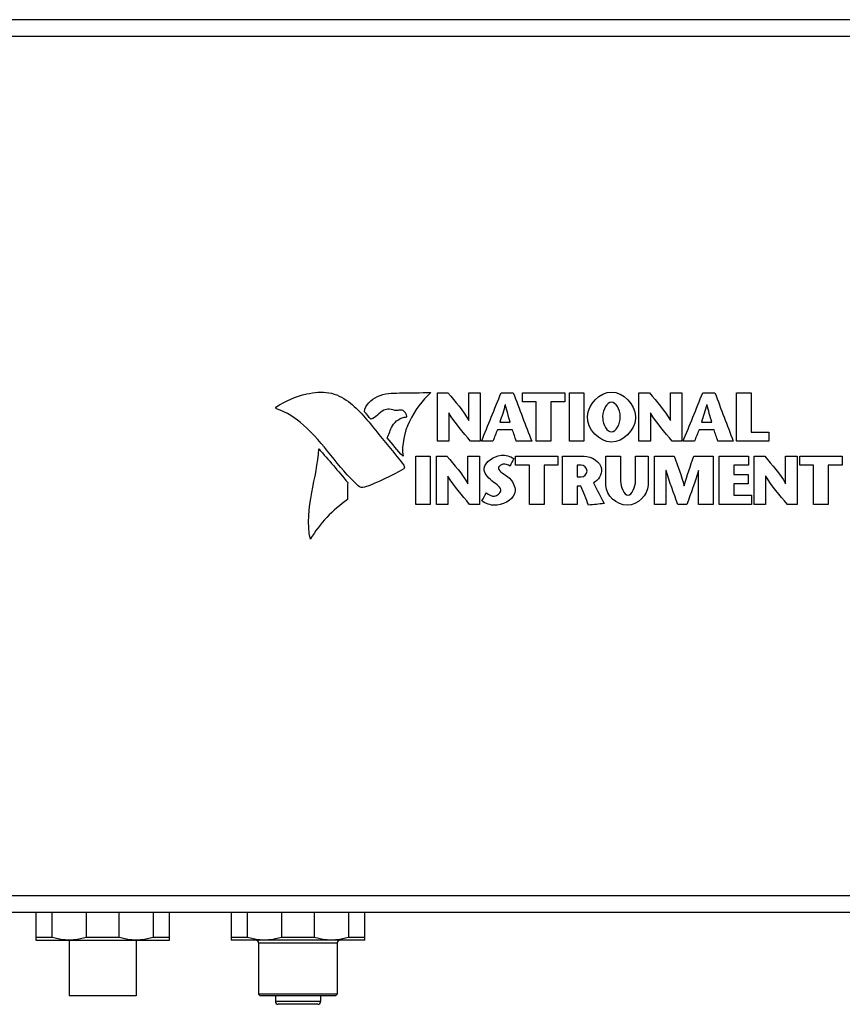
# Model space of a CAD drawing. Header units: inches. Extents: x 0 to 34, y 0 to 22.
# Tile 15 of 40: x 8.8 to 11.7, y 13.5 to 17. Entities that reach past the tile are written whole.
import ezdxf

# ---------------------------------------------------------------- set-up
doc = ezdxf.new("R2010")
doc.units = ezdxf.units.IN
doc.header["$LTSCALE"] = 1.87
doc.header["$MEASUREMENT"] = 0
doc.layers.get('0').update_dxf_attribs({"linetype": 'CONTINUOUS'})
doc.layers.add('DATUMCURVES', color=7, linetype='CONTINUOUS')

msp = doc.modelspace()

# ---------------------------------------------------------------- linework, layer by layer
at = {"color": 7, "linetype": 'CONTINUOUS'}
for p, q in [((14.12899, 16.98299), (7.43608, 16.98299)), ((14.12899, 16.92394), (7.43608, 16.92394)), ((7.43608, 13.89244), (14.12899, 13.89244)), ((7.43608, 13.83339), (14.12899, 13.83339)), ((8.87308, 13.83339), (8.87308, 13.73496)), ((8.93153, 13.7448), (8.93153, 13.83339)), ((9.05086, 13.83339), (9.05086, 13.7448)), ((9.16775, 13.7448), (9.16775, 13.83339)), ((9.28708, 13.83339), (9.28708, 13.7448)), ((9.34553, 13.73496), (9.34553, 13.83339)), ((9.56206, 13.83339), (9.56206, 13.73496)), ((9.6205, 13.7448), (9.6205, 13.83339)), ((9.73984, 13.83339), (9.73984, 13.7448)), ((9.85672, 13.7448), (9.85672, 13.83339)), ((9.97606, 13.83339), (9.97606, 13.7448)), ((10.0345, 13.73496), (10.0345, 13.83339)), ((8.93153, 13.7448), (8.87308, 13.7448)), ((8.87308, 13.73496), (9.34553, 13.73496)), ((8.9912, 13.73496), (8.9912, 13.53811)), ((9.16775, 13.7448), (9.05086, 13.7448)), ((9.22742, 13.73496), (9.22742, 13.53811)), ((9.34553, 13.7448), (9.28708, 13.7448)), ((9.6205, 13.7448), (9.56206, 13.7448)), ((10.0345, 13.73496), (9.56206, 13.73496)), ((9.6595, 13.72512), (9.93706, 13.72512)), ((9.6595, 13.72512), (9.6595, 13.54402)), ((9.85672, 13.7448), (9.73984, 13.7448)), ((9.93706, 13.72512), (9.93706, 13.54402)), ((10.0345, 13.7448), (9.97606, 13.7448)), ((9.22741, 13.53811), (8.9912, 13.53811)), ((9.66541, 13.53811), (9.6595, 13.54402)), ((9.93706, 13.54402), (9.6595, 13.54402)), ((9.93116, 13.53811), (9.66541, 13.53811)), ((9.71856, 13.53811), (9.71856, 13.51842)), ((9.87801, 13.51842), (9.71856, 13.51842)), ((9.87801, 13.53811), (9.87801, 13.51842)), ((9.93116, 13.53811), (9.93706, 13.54402)), ((9.86816, 13.50858), (9.7284, 13.50858))]:
    msp.add_line(p, q, dxfattribs=at)
for centre, start, end in [((9.64966, 13.72512), 0, 90), ((9.9469, 13.72512), 90, 180), ((9.7284, 13.51842), 180, 270), ((9.86816, 13.51842), 270, 360)]:
    msp.add_arc(centre, 0.00984, start, end, dxfattribs=at)
for points, knots in [([(8.9912, 13.73496), (8.98464, 13.73496), (8.97139, 13.73569), (8.95139, 13.73902), (8.93818, 13.74265), (8.93153, 13.7448)], [0, 0, 0, 0, 0.3239271, 0.6544986, 1, 1, 1, 1]), ([(9.05086, 13.7448), (9.04421, 13.74265), (9.03099, 13.73902), (9.011, 13.73569), (8.99775, 13.73496), (8.9912, 13.73496)], [0, 0, 0, 0, 0.3456468, 0.6762197, 1, 1, 1, 1]), ([(9.22742, 13.73496), (9.22086, 13.73496), (9.20761, 13.73569), (9.18762, 13.73902), (9.1744, 13.74265), (9.16775, 13.7448)], [0, 0, 0, 0, 0.3239271, 0.6544986, 1, 1, 1, 1]), ([(9.28708, 13.7448), (9.28043, 13.74265), (9.26721, 13.73902), (9.24722, 13.73569), (9.23397, 13.73496), (9.22742, 13.73496)], [0, 0, 0, 0, 0.3456468, 0.6762197, 1, 1, 1, 1]), ([(9.68017, 13.73496), (9.67362, 13.73496), (9.66036, 13.73569), (9.64037, 13.73902), (9.62716, 13.74265), (9.6205, 13.7448)], [0, 0, 0, 0, 0.3239271, 0.6544986, 1, 1, 1, 1]), ([(9.73984, 13.7448), (9.73318, 13.74265), (9.71997, 13.73902), (9.69997, 13.73569), (9.68672, 13.73496), (9.68017, 13.73496)], [0, 0, 0, 0, 0.3456468, 0.6762197, 1, 1, 1, 1]), ([(9.91639, 13.73496), (9.90984, 13.73496), (9.89658, 13.73569), (9.87659, 13.73902), (9.86338, 13.74265), (9.85672, 13.7448)], [0, 0, 0, 0, 0.3239271, 0.6544986, 1, 1, 1, 1]), ([(9.97606, 13.7448), (9.9694, 13.74265), (9.95619, 13.73902), (9.93619, 13.73569), (9.92294, 13.73496), (9.91639, 13.73496)], [0, 0, 0, 0, 0.3456468, 0.6762197, 1, 1, 1, 1])]:
    msp.add_open_spline(points, degree=3, knots=knots, dxfattribs=at)
at = {"layer": 'DATUMCURVES', "color": 40, "linetype": 'CONTINUOUS'}
for points, knots in [([(9.72047, 15.61515, 0.89754), (9.75509, 15.63876, 0.89754), (9.81106, 15.66348, 0.89754), (9.91027, 15.67377, 0.89754), (9.99825, 15.6287, 0.89754), (10.07744, 15.52498, 0.89754), (10.14015, 15.45126, 0.89754), (10.17217, 15.4111, 0.89754)], [0, 0, 0, 0, 0.2156058, 0.3514476, 0.4872895, 0.7436447, 1, 1, 1, 1]), ([(10.03301, 15.59961, 0.89754), (10.03436, 15.62315, 0.89754), (10.08083, 15.66431, 0.89754), (10.16721, 15.66627, 0.89754), (10.23035, 15.66683, 0.89754), (10.26731, 15.66714, 0.89754)], [0, 0, 0, 0, 0.2720904, 0.5733145, 1, 1, 1, 1]), ([(10.81981, 15.58276, 0.89754), (10.82157, 15.62538, 0.89754), (10.90445, 15.7123, 0.89754), (10.98963, 15.62295, 0.89754), (10.98913, 15.57798, 0.89754), (10.98898, 15.5756, 0.89754)], [0, 0, 0, 0, 0.4862837, 0.9727056, 1, 1, 1, 1]), ([(10.011, 15.33788, 0.89754), (9.93803, 15.40418, 0.89754), (9.87192, 15.52202, 0.89754), (9.75855, 15.59819, 0.89754), (9.72231, 15.60944, 0.89754)], [0, 0, 0, 0, 0.7217021, 1, 1, 1, 1]), ([(10.16046, 15.6055, 0.89754), (10.15598, 15.6054, 0.89754), (10.1425, 15.60141, 0.89754), (10.12299, 15.61091, 0.89754), (10.08785, 15.60363, 0.89754), (10.0733, 15.57824, 0.89754), (10.0556, 15.57279, 0.89754)], [0, 0, 0, 0, 0.1162541, 0.3525645, 0.5206685, 1, 1, 1, 1]), ([(10.17982, 15.58036, 0.89754), (10.18736, 15.58012, 0.89754), (10.17572, 15.60322, 0.89754), (10.16429, 15.60559, 0.89754), (10.16046, 15.6055, 0.89754)], [0, 0, 0, 0, 0.6622418, 1, 1, 1, 1]), ([(10.93556, 15.58276, 0.89754), (10.93494, 15.60821, 0.89754), (10.90445, 15.65849, 0.89754), (10.87295, 15.60657, 0.89754), (10.87328, 15.57948, 0.89754), (10.87336, 15.57784, 0.89754)], [0, 0, 0, 0, 0.4845367, 0.968766, 1, 1, 1, 1]), ([(10.11336, 15.50707, 0.89754), (10.12042, 15.52083, 0.89754), (10.12673, 15.55478, 0.89754), (10.1608, 15.58094, 0.89754), (10.17982, 15.58036, 0.89754)], [0, 0, 0, 0, 0.4483249, 1, 1, 1, 1]), ([(10.98898, 15.5756, 0.89754), (10.98637, 15.53274, 0.89754), (10.90216, 15.45061, 0.89754), (10.81794, 15.5373, 0.89754), (10.81981, 15.58276, 0.89754)], [0, 0, 0, 0, 0.4864865, 1, 1, 1, 1]), ([(10.87336, 15.57784, 0.89754), (10.87456, 15.55247, 0.89754), (10.9054, 15.50255, 0.89754), (10.93622, 15.55569, 0.89754), (10.93556, 15.58276, 0.89754)], [0, 0, 0, 0, 0.484375, 1, 1, 1, 1]), ([(9.84199, 15.1503, 0.89754), (9.82948, 15.20362, 0.89754), (9.84421, 15.31351, 0.89754), (9.86913, 15.41697, 0.89754), (9.87151, 15.46905, 0.89754)], [0, 0, 0, 0, 0.5123037, 1, 1, 1, 1]), ([(10.46307, 15.31364, 0.89754), (10.4714, 15.30725, 0.89754), (10.49047, 15.29358, 0.89754), (10.5281, 15.32597, 0.89754), (10.47738, 15.35483, 0.89754), (10.43618, 15.40708, 0.89754), (10.50687, 15.45594, 0.89754), (10.54662, 15.44261, 0.89754), (10.55961, 15.4345, 0.89754)], [0, 0, 0, 0, 0.1125273, 0.2117942, 0.3768711, 0.5678715, 0.8359829, 1, 1, 1, 1]), ([(10.8079, 15.44301, 0.89754), (10.83347, 15.44301, 0.89754), (10.89097, 15.40814, 0.89754), (10.85798, 15.35678, 0.89754), (10.84097, 15.34841, 0.89754)], [0, 0, 0, 0, 0.5741238, 1, 1, 1, 1]), ([(10.54648, 15.40775, 0.89754), (10.53912, 15.41222, 0.89754), (10.5243, 15.41893, 0.89754), (10.49233, 15.39709, 0.89754), (10.53979, 15.37335, 0.89754), (10.55905, 15.34895, 0.89754), (10.573, 15.29993, 0.89754), (10.51035, 15.26034, 0.89754), (10.46595, 15.2726, 0.89754), (10.45221, 15.28194, 0.89754)], [0, 0, 0, 0, 0.0925138, 0.1582113, 0.3189546, 0.4419806, 0.5319327, 0.8214803, 1, 1, 1, 1]), ([(10.79792, 15.36932, 0.89754), (10.80766, 15.36932, 0.89754), (10.82939, 15.39072, 0.89754), (10.80693, 15.41115, 0.89754), (10.79696, 15.41115, 0.89754)], [0, 0, 0, 0, 0.494244, 1, 1, 1, 1]), ([(11.03357, 15.34015, 0.89754), (11.03357, 15.30626, 0.89754), (10.96068, 15.23414, 0.89754), (10.88498, 15.30491, 0.89754), (10.88498, 15.33893, 0.89754)], [0, 0, 0, 0, 0.4990151, 1, 1, 1, 1]), ([(10.93629, 15.35401, 0.89754), (10.93629, 15.33558, 0.89754), (10.96272, 15.27494, 0.89754), (10.9893, 15.33602, 0.89754), (10.9893, 15.35474, 0.89754)], [0, 0, 0, 0, 0.4960676, 1, 1, 1, 1])]:
    msp.add_open_spline(points, degree=3, knots=knots, dxfattribs=at)
for points in [[(10.26731, 15.66714, 0.89754), (10.20657, 15.61276, 0.89754), (10.15842, 15.52407, 0.89754), (10.1689, 15.44322, 0.89754)], [(10.29016, 15.66593, 0.89754), (10.30256, 15.66593, 0.89754), (10.31497, 15.66593, 0.89754), (10.32737, 15.66593, 0.89754)], [(10.29016, 15.4957, 0.89754), (10.29016, 15.55244, 0.89754), (10.29016, 15.60919, 0.89754), (10.29016, 15.66593, 0.89754)], [(10.32737, 15.66593, 0.89754), (10.35307, 15.63438, 0.89754), (10.38186, 15.60442, 0.89754), (10.40081, 15.56841, 0.89754)], [(10.4013, 15.66593, 0.89754), (10.41475, 15.66593, 0.89754), (10.42821, 15.66593, 0.89754), (10.44166, 15.66593, 0.89754)], [(10.4013, 15.56841, 0.89754), (10.4013, 15.60092, 0.89754), (10.4013, 15.63342, 0.89754), (10.4013, 15.66593, 0.89754)], [(10.44166, 15.66593, 0.89754), (10.44166, 15.60919, 0.89754), (10.44166, 15.55244, 0.89754), (10.44166, 15.4957, 0.89754)], [(10.4458, 15.4957, 0.89754), (10.4689, 15.55244, 0.89754), (10.49201, 15.60919, 0.89754), (10.51511, 15.66593, 0.89754)], [(10.51511, 15.66593, 0.89754), (10.52945, 15.66593, 0.89754), (10.5438, 15.66593, 0.89754), (10.55815, 15.66593, 0.89754)], [(10.55815, 15.66593, 0.89754), (10.57971, 15.60919, 0.89754), (10.60127, 15.55244, 0.89754), (10.62284, 15.4957, 0.89754)], [(10.59001, 15.66593, 0.89754), (10.63986, 15.66593, 0.89754), (10.68972, 15.66593, 0.89754), (10.73957, 15.66593, 0.89754)], [(10.59001, 15.63407, 0.89754), (10.59001, 15.64469, 0.89754), (10.59001, 15.65531, 0.89754), (10.59001, 15.66593, 0.89754)], [(10.73957, 15.66593, 0.89754), (10.73957, 15.65531, 0.89754), (10.73957, 15.64469, 0.89754), (10.73957, 15.63407, 0.89754)], [(10.75609, 15.66593, 0.89754), (10.7732, 15.66593, 0.89754), (10.79031, 15.66593, 0.89754), (10.80741, 15.66593, 0.89754)], [(10.75609, 15.4957, 0.89754), (10.75609, 15.55244, 0.89754), (10.75609, 15.60919, 0.89754), (10.75609, 15.66593, 0.89754)], [(10.80741, 15.66593, 0.89754), (10.80741, 15.60919, 0.89754), (10.80741, 15.55244, 0.89754), (10.80741, 15.4957, 0.89754)], [(11.00146, 15.66593, 0.89754), (11.01387, 15.66593, 0.89754), (11.02627, 15.66593, 0.89754), (11.03867, 15.66593, 0.89754)], [(11.00146, 15.4957, 0.89754), (11.00146, 15.55244, 0.89754), (11.00146, 15.60919, 0.89754), (11.00146, 15.66593, 0.89754)], [(11.03867, 15.66593, 0.89754), (11.06437, 15.63438, 0.89754), (11.09315, 15.60442, 0.89754), (11.11211, 15.56841, 0.89754)], [(11.11259, 15.66593, 0.89754), (11.12605, 15.66593, 0.89754), (11.13951, 15.66593, 0.89754), (11.15297, 15.66593, 0.89754)], [(11.11259, 15.56841, 0.89754), (11.11259, 15.60092, 0.89754), (11.11259, 15.63342, 0.89754), (11.11259, 15.66593, 0.89754)], [(11.15297, 15.66593, 0.89754), (11.15297, 15.60919, 0.89754), (11.15297, 15.55244, 0.89754), (11.15297, 15.4957, 0.89754)], [(11.1571, 15.4957, 0.89754), (11.18021, 15.55244, 0.89754), (11.20331, 15.60919, 0.89754), (11.22641, 15.66593, 0.89754)], [(11.22641, 15.66593, 0.89754), (11.24076, 15.66593, 0.89754), (11.2551, 15.66593, 0.89754), (11.26945, 15.66593, 0.89754)], [(11.26945, 15.66593, 0.89754), (11.29101, 15.60919, 0.89754), (11.31257, 15.55244, 0.89754), (11.33413, 15.4957, 0.89754)], [(11.34557, 15.4957, 0.89754), (11.34557, 15.55244, 0.89754), (11.34557, 15.60919, 0.89754), (11.34557, 15.66593, 0.89754)], [(11.34557, 15.66593, 0.89754), (11.36267, 15.66593, 0.89754), (11.37977, 15.66593, 0.89754), (11.39688, 15.66593, 0.89754)], [(11.39688, 15.66593, 0.89754), (11.39688, 15.6198, 0.89754), (11.39688, 15.57368, 0.89754), (11.39688, 15.52756, 0.89754)], [(9.72231, 15.60944, 0.89754), (9.71941, 15.61035, 0.89754), (9.71889, 15.61406, 0.89754), (9.72047, 15.61515, 0.89754)], [(10.5297, 15.6241, 0.89754), (10.52417, 15.60363, 0.89754), (10.51731, 15.58354, 0.89754), (10.51097, 15.56331, 0.89754)], [(10.53018, 15.6241, 0.89754), (10.53002, 15.6241, 0.89754), (10.52986, 15.6241, 0.89754), (10.5297, 15.6241, 0.89754)], [(10.54672, 15.56331, 0.89754), (10.54111, 15.58354, 0.89754), (10.53528, 15.60373, 0.89754), (10.53018, 15.6241, 0.89754)], [(10.63912, 15.63407, 0.89754), (10.62275, 15.63407, 0.89754), (10.60638, 15.63407, 0.89754), (10.59001, 15.63407, 0.89754)], [(10.63912, 15.4957, 0.89754), (10.63912, 15.54182, 0.89754), (10.63912, 15.58795, 0.89754), (10.63912, 15.63407, 0.89754)], [(10.69045, 15.63407, 0.89754), (10.69045, 15.58795, 0.89754), (10.69045, 15.54182, 0.89754), (10.69045, 15.4957, 0.89754)], [(10.73957, 15.63407, 0.89754), (10.7232, 15.63407, 0.89754), (10.70682, 15.63407, 0.89754), (10.69045, 15.63407, 0.89754)], [(11.24101, 15.6241, 0.89754), (11.23547, 15.60363, 0.89754), (11.22861, 15.58354, 0.89754), (11.22228, 15.56331, 0.89754)], [(11.24148, 15.6241, 0.89754), (11.24132, 15.6241, 0.89754), (11.24117, 15.6241, 0.89754), (11.24101, 15.6241, 0.89754)], [(11.25802, 15.56331, 0.89754), (11.25241, 15.58355, 0.89754), (11.24658, 15.60373, 0.89754), (11.24148, 15.6241, 0.89754)], [(10.0556, 15.57279, 0.89754), (10.04807, 15.58173, 0.89754), (10.04054, 15.59067, 0.89754), (10.03301, 15.59961, 0.89754)], [(10.33053, 15.59541, 0.89754), (10.33053, 15.56217, 0.89754), (10.33053, 15.52894, 0.89754), (10.33053, 15.4957, 0.89754)], [(10.33102, 15.59541, 0.89754), (10.33086, 15.59541, 0.89754), (10.33069, 15.59541, 0.89754), (10.33053, 15.59541, 0.89754)], [(10.40737, 15.4957, 0.89754), (10.3807, 15.52796, 0.89754), (10.35195, 15.55915, 0.89754), (10.33102, 15.59541, 0.89754)], [(10.40081, 15.56841, 0.89754), (10.40097, 15.56841, 0.89754), (10.40114, 15.56841, 0.89754), (10.4013, 15.56841, 0.89754)], [(11.04184, 15.59541, 0.89754), (11.04184, 15.56217, 0.89754), (11.04184, 15.52894, 0.89754), (11.04184, 15.4957, 0.89754)], [(11.04232, 15.59541, 0.89754), (11.04216, 15.59541, 0.89754), (11.042, 15.59541, 0.89754), (11.04184, 15.59541, 0.89754)], [(11.11868, 15.4957, 0.89754), (11.092, 15.52796, 0.89754), (11.06325, 15.55915, 0.89754), (11.04232, 15.59541, 0.89754)], [(11.11211, 15.56841, 0.89754), (11.11227, 15.56841, 0.89754), (11.11243, 15.56841, 0.89754), (11.11259, 15.56841, 0.89754)], [(10.50222, 15.53631, 0.89754), (10.49679, 15.52277, 0.89754), (10.49136, 15.50924, 0.89754), (10.48593, 15.4957, 0.89754)], [(10.55499, 15.53631, 0.89754), (10.5374, 15.53631, 0.89754), (10.51981, 15.53631, 0.89754), (10.50222, 15.53631, 0.89754)], [(10.51097, 15.56331, 0.89754), (10.52289, 15.56331, 0.89754), (10.5348, 15.56331, 0.89754), (10.54672, 15.56331, 0.89754)], [(10.56837, 15.4957, 0.89754), (10.56391, 15.50924, 0.89754), (10.55945, 15.52277, 0.89754), (10.55499, 15.53631, 0.89754)], [(11.21353, 15.53631, 0.89754), (11.20809, 15.52277, 0.89754), (11.20266, 15.50924, 0.89754), (11.19722, 15.4957, 0.89754)], [(11.26629, 15.53631, 0.89754), (11.2487, 15.53631, 0.89754), (11.23111, 15.53631, 0.89754), (11.21353, 15.53631, 0.89754)], [(11.22228, 15.56331, 0.89754), (11.23419, 15.56331, 0.89754), (11.2461, 15.56331, 0.89754), (11.25802, 15.56331, 0.89754)], [(11.27966, 15.4957, 0.89754), (11.2752, 15.50924, 0.89754), (11.27075, 15.52277, 0.89754), (11.26629, 15.53631, 0.89754)], [(10.1689, 15.44322, 0.89754), (10.14706, 15.46107, 0.89754), (10.13256, 15.4864, 0.89754), (10.11336, 15.50707, 0.89754)], [(11.39688, 15.52756, 0.89754), (11.41763, 15.52756, 0.89754), (11.43838, 15.52756, 0.89754), (11.45913, 15.52756, 0.89754)], [(11.45913, 15.52756, 0.89754), (11.45913, 15.51694, 0.89754), (11.45913, 15.50632, 0.89754), (11.45913, 15.4957, 0.89754)], [(9.87151, 15.46905, 0.89754), (9.90582, 15.42952, 0.89754), (9.9408, 15.39054, 0.89754), (9.97374, 15.34986, 0.89754)], [(10.33053, 15.4957, 0.89754), (10.31707, 15.4957, 0.89754), (10.30362, 15.4957, 0.89754), (10.29016, 15.4957, 0.89754)], [(10.44166, 15.4957, 0.89754), (10.43023, 15.4957, 0.89754), (10.4188, 15.4957, 0.89754), (10.40737, 15.4957, 0.89754)], [(10.48593, 15.4957, 0.89754), (10.47255, 15.4957, 0.89754), (10.45918, 15.4957, 0.89754), (10.4458, 15.4957, 0.89754)], [(10.62284, 15.4957, 0.89754), (10.60468, 15.4957, 0.89754), (10.58652, 15.4957, 0.89754), (10.56837, 15.4957, 0.89754)], [(10.69045, 15.4957, 0.89754), (10.67334, 15.4957, 0.89754), (10.65623, 15.4957, 0.89754), (10.63912, 15.4957, 0.89754)], [(10.80741, 15.4957, 0.89754), (10.79031, 15.4957, 0.89754), (10.7732, 15.4957, 0.89754), (10.75609, 15.4957, 0.89754)], [(11.04184, 15.4957, 0.89754), (11.02838, 15.4957, 0.89754), (11.01492, 15.4957, 0.89754), (11.00146, 15.4957, 0.89754)], [(11.15297, 15.4957, 0.89754), (11.14154, 15.4957, 0.89754), (11.13011, 15.4957, 0.89754), (11.11868, 15.4957, 0.89754)], [(11.19722, 15.4957, 0.89754), (11.18385, 15.4957, 0.89754), (11.17048, 15.4957, 0.89754), (11.1571, 15.4957, 0.89754)], [(11.33413, 15.4957, 0.89754), (11.31598, 15.4957, 0.89754), (11.29782, 15.4957, 0.89754), (11.27966, 15.4957, 0.89754)], [(11.45913, 15.4957, 0.89754), (11.42128, 15.4957, 0.89754), (11.38342, 15.4957, 0.89754), (11.34557, 15.4957, 0.89754)], [(10.21357, 15.44301, 0.89754), (10.23067, 15.44301, 0.89754), (10.24777, 15.44301, 0.89754), (10.26488, 15.44301, 0.89754)], [(10.21357, 15.27278, 0.89754), (10.21357, 15.32952, 0.89754), (10.21357, 15.38626, 0.89754), (10.21357, 15.44301, 0.89754)], [(10.26488, 15.44301, 0.89754), (10.26488, 15.38626, 0.89754), (10.26488, 15.32952, 0.89754), (10.26488, 15.27278, 0.89754)], [(10.28676, 15.44301, 0.89754), (10.29916, 15.44301, 0.89754), (10.31157, 15.44301, 0.89754), (10.32397, 15.44301, 0.89754)], [(10.28676, 15.27278, 0.89754), (10.28676, 15.32952, 0.89754), (10.28676, 15.38626, 0.89754), (10.28676, 15.44301, 0.89754)], [(10.32397, 15.44301, 0.89754), (10.34967, 15.41146, 0.89754), (10.37846, 15.3815, 0.89754), (10.39741, 15.34549, 0.89754)], [(10.39789, 15.44301, 0.89754), (10.41135, 15.44301, 0.89754), (10.4248, 15.44301, 0.89754), (10.43826, 15.44301, 0.89754)], [(10.39789, 15.34549, 0.89754), (10.39789, 15.378, 0.89754), (10.39789, 15.4105, 0.89754), (10.39789, 15.44301, 0.89754)], [(10.43826, 15.44301, 0.89754), (10.43826, 15.38626, 0.89754), (10.43826, 15.32952, 0.89754), (10.43826, 15.27278, 0.89754)], [(10.55961, 15.4345, 0.89754), (10.55523, 15.42558, 0.89754), (10.55086, 15.41666, 0.89754), (10.54648, 15.40775, 0.89754)], [(10.56593, 15.44301, 0.89754), (10.61578, 15.44301, 0.89754), (10.66563, 15.44301, 0.89754), (10.71548, 15.44301, 0.89754)], [(10.56593, 15.41115, 0.89754), (10.56593, 15.42177, 0.89754), (10.56593, 15.43239, 0.89754), (10.56593, 15.44301, 0.89754)], [(10.71548, 15.44301, 0.89754), (10.71548, 15.43239, 0.89754), (10.71548, 15.42177, 0.89754), (10.71548, 15.41115, 0.89754)], [(10.73203, 15.27278, 0.89754), (10.73203, 15.32952, 0.89754), (10.73203, 15.38626, 0.89754), (10.73203, 15.44301, 0.89754)], [(10.73203, 15.44301, 0.89754), (10.75732, 15.44301, 0.89754), (10.78261, 15.44301, 0.89754), (10.8079, 15.44301, 0.89754)], [(10.88498, 15.44301, 0.89754), (10.90209, 15.44301, 0.89754), (10.91919, 15.44301, 0.89754), (10.93629, 15.44301, 0.89754)], [(10.88498, 15.33893, 0.89754), (10.88498, 15.37362, 0.89754), (10.88498, 15.40831, 0.89754), (10.88498, 15.44301, 0.89754)], [(10.93629, 15.44301, 0.89754), (10.93629, 15.41334, 0.89754), (10.93629, 15.38368, 0.89754), (10.93629, 15.35401, 0.89754)], [(10.9893, 15.44301, 0.89754), (11.00405, 15.44301, 0.89754), (11.01881, 15.44301, 0.89754), (11.03357, 15.44301, 0.89754)], [(10.9893, 15.35474, 0.89754), (10.9893, 15.38416, 0.89754), (10.9893, 15.41359, 0.89754), (10.9893, 15.44301, 0.89754)], [(11.03357, 15.44301, 0.89754), (11.03357, 15.40872, 0.89754), (11.03357, 15.37443, 0.89754), (11.03357, 15.34015, 0.89754)], [(11.05642, 15.44301, 0.89754), (11.0796, 15.44301, 0.89754), (11.10278, 15.44301, 0.89754), (11.12596, 15.44301, 0.89754)], [(11.05642, 15.27278, 0.89754), (11.05642, 15.32952, 0.89754), (11.05642, 15.38626, 0.89754), (11.05642, 15.44301, 0.89754)], [(11.12596, 15.44301, 0.89754), (11.13839, 15.40836, 0.89754), (11.15061, 15.37358, 0.89754), (11.16074, 15.33819, 0.89754)], [(11.16123, 15.33819, 0.89754), (11.17093, 15.37357, 0.89754), (11.18288, 15.40831, 0.89754), (11.19478, 15.44301, 0.89754)], [(11.19478, 15.44301, 0.89754), (11.21748, 15.44301, 0.89754), (11.24018, 15.44301, 0.89754), (11.26288, 15.44301, 0.89754)], [(11.26288, 15.44301, 0.89754), (11.26288, 15.38626, 0.89754), (11.26288, 15.32952, 0.89754), (11.26288, 15.27278, 0.89754)], [(11.28476, 15.44301, 0.89754), (11.31921, 15.44301, 0.89754), (11.35366, 15.44301, 0.89754), (11.38812, 15.44301, 0.89754)], [(11.28476, 15.27278, 0.89754), (11.28476, 15.32952, 0.89754), (11.28476, 15.38626, 0.89754), (11.28476, 15.44301, 0.89754)], [(11.38812, 15.44301, 0.89754), (11.38812, 15.43239, 0.89754), (11.38812, 15.42177, 0.89754), (11.38812, 15.41115, 0.89754)], [(11.40781, 15.44301, 0.89754), (11.42021, 15.44301, 0.89754), (11.43262, 15.44301, 0.89754), (11.44503, 15.44301, 0.89754)], [(11.40781, 15.27278, 0.89754), (11.40781, 15.32952, 0.89754), (11.40781, 15.38626, 0.89754), (11.40781, 15.44301, 0.89754)], [(11.44503, 15.44301, 0.89754), (11.47072, 15.41146, 0.89754), (11.49952, 15.38151, 0.89754), (11.51846, 15.34549, 0.89754)], [(11.51895, 15.44301, 0.89754), (11.5324, 15.44301, 0.89754), (11.54586, 15.44301, 0.89754), (11.55931, 15.44301, 0.89754)], [(11.51895, 15.34549, 0.89754), (11.51895, 15.378, 0.89754), (11.51895, 15.4105, 0.89754), (11.51895, 15.44301, 0.89754)], [(11.55931, 15.44301, 0.89754), (11.55931, 15.38626, 0.89754), (11.55931, 15.32952, 0.89754), (11.55931, 15.27278, 0.89754)], [(11.56856, 15.44301, 0.89754), (11.61841, 15.44301, 0.89754), (11.66826, 15.44301, 0.89754), (11.71811, 15.44301, 0.89754)], [(11.56856, 15.41115, 0.89754), (11.56856, 15.42177, 0.89754), (11.56856, 15.43239, 0.89754), (11.56856, 15.44301, 0.89754)], [(11.71811, 15.44301, 0.89754), (11.71811, 15.43239, 0.89754), (11.71811, 15.42177, 0.89754), (11.71811, 15.41115, 0.89754)], [(10.17227, 15.39804, 0.89754), (10.12679, 15.37213, 0.89754), (10.08175, 15.35082, 0.89754), (10.03326, 15.33294, 0.89754)], [(10.17217, 15.4111, 0.89754), (10.17469, 15.40792, 0.89754), (10.17448, 15.39928, 0.89754), (10.17227, 15.39804, 0.89754)], [(10.61505, 15.41115, 0.89754), (10.59868, 15.41115, 0.89754), (10.5823, 15.41115, 0.89754), (10.56593, 15.41115, 0.89754)], [(10.61505, 15.27278, 0.89754), (10.61505, 15.3189, 0.89754), (10.61505, 15.36503, 0.89754), (10.61505, 15.41115, 0.89754)], [(10.66637, 15.41115, 0.89754), (10.66637, 15.36503, 0.89754), (10.66637, 15.3189, 0.89754), (10.66637, 15.27278, 0.89754)], [(10.71548, 15.41115, 0.89754), (10.69911, 15.41115, 0.89754), (10.68274, 15.41115, 0.89754), (10.66637, 15.41115, 0.89754)], [(10.78332, 15.41115, 0.89754), (10.78332, 15.39721, 0.89754), (10.78332, 15.38326, 0.89754), (10.78332, 15.36932, 0.89754)], [(10.79696, 15.41115, 0.89754), (10.79241, 15.41115, 0.89754), (10.78787, 15.41115, 0.89754), (10.78332, 15.41115, 0.89754)], [(11.09679, 15.39195, 0.89754), (11.09679, 15.35222, 0.89754), (11.09679, 15.3125, 0.89754), (11.09679, 15.27278, 0.89754)], [(11.09728, 15.39195, 0.89754), (11.09711, 15.39195, 0.89754), (11.09695, 15.39195, 0.89754), (11.09679, 15.39195, 0.89754)], [(11.13837, 15.27278, 0.89754), (11.12371, 15.31215, 0.89754), (11.10937, 15.3517, 0.89754), (11.09728, 15.39195, 0.89754)], [(11.21109, 15.39195, 0.89754), (11.19922, 15.35172, 0.89754), (11.18513, 15.31216, 0.89754), (11.17072, 15.27278, 0.89754)], [(11.21157, 15.39195, 0.89754), (11.21141, 15.39195, 0.89754), (11.21125, 15.39195, 0.89754), (11.21109, 15.39195, 0.89754)], [(11.21157, 15.27278, 0.89754), (11.21157, 15.3125, 0.89754), (11.21157, 15.35222, 0.89754), (11.21157, 15.39195, 0.89754)], [(11.33609, 15.41115, 0.89754), (11.33609, 15.39997, 0.89754), (11.33609, 15.38878, 0.89754), (11.33609, 15.3776, 0.89754)], [(11.38812, 15.41115, 0.89754), (11.37077, 15.41115, 0.89754), (11.35343, 15.41115, 0.89754), (11.33609, 15.41115, 0.89754)], [(11.61769, 15.41115, 0.89754), (11.60131, 15.41115, 0.89754), (11.58494, 15.41115, 0.89754), (11.56856, 15.41115, 0.89754)], [(11.61769, 15.27278, 0.89754), (11.61769, 15.3189, 0.89754), (11.61769, 15.36503, 0.89754), (11.61769, 15.41115, 0.89754)], [(11.66899, 15.41115, 0.89754), (11.66899, 15.36503, 0.89754), (11.66899, 15.3189, 0.89754), (11.66899, 15.27278, 0.89754)], [(11.71811, 15.41115, 0.89754), (11.70174, 15.41115, 0.89754), (11.68536, 15.41115, 0.89754), (11.66899, 15.41115, 0.89754)], [(10.32713, 15.37248, 0.89754), (10.32713, 15.33925, 0.89754), (10.32713, 15.30601, 0.89754), (10.32713, 15.27278, 0.89754)], [(10.32762, 15.37248, 0.89754), (10.32745, 15.37248, 0.89754), (10.32729, 15.37248, 0.89754), (10.32713, 15.37248, 0.89754)], [(10.40397, 15.27278, 0.89754), (10.3773, 15.30504, 0.89754), (10.34856, 15.33623, 0.89754), (10.32762, 15.37248, 0.89754)], [(10.78332, 15.36932, 0.89754), (10.78819, 15.36932, 0.89754), (10.79305, 15.36932, 0.89754), (10.79792, 15.36932, 0.89754)], [(11.33609, 15.3776, 0.89754), (11.35303, 15.3776, 0.89754), (11.36997, 15.3776, 0.89754), (11.38691, 15.3776, 0.89754)], [(11.38691, 15.3776, 0.89754), (11.38691, 15.36698, 0.89754), (11.38691, 15.35636, 0.89754), (11.38691, 15.34574, 0.89754)], [(11.44819, 15.37248, 0.89754), (11.44819, 15.33925, 0.89754), (11.44819, 15.30601, 0.89754), (11.44819, 15.27278, 0.89754)], [(11.44868, 15.37248, 0.89754), (11.44851, 15.37248, 0.89754), (11.44835, 15.37248, 0.89754), (11.44819, 15.37248, 0.89754)], [(11.52502, 15.27278, 0.89754), (11.49836, 15.30504, 0.89754), (11.46961, 15.33624, 0.89754), (11.44868, 15.37248, 0.89754)], [(9.97374, 15.34986, 0.89754), (9.97347, 15.32985, 0.89754), (9.9732, 15.30984, 0.89754), (9.97293, 15.28983, 0.89754)], [(10.03326, 15.33294, 0.89754), (10.02555, 15.33011, 0.89754), (10.01582, 15.3335, 0.89754), (10.011, 15.33788, 0.89754)], [(10.39741, 15.34549, 0.89754), (10.39757, 15.34549, 0.89754), (10.39773, 15.34549, 0.89754), (10.39789, 15.34549, 0.89754)], [(10.78332, 15.33723, 0.89754), (10.78332, 15.31575, 0.89754), (10.78332, 15.29426, 0.89754), (10.78332, 15.27278, 0.89754)], [(10.79671, 15.33723, 0.89754), (10.79225, 15.33723, 0.89754), (10.78779, 15.33723, 0.89754), (10.78332, 15.33723, 0.89754)], [(10.8237, 15.26986, 0.89754), (10.81471, 15.29232, 0.89754), (10.80571, 15.31477, 0.89754), (10.79671, 15.33723, 0.89754)], [(10.84097, 15.34841, 0.89754), (10.85353, 15.32409, 0.89754), (10.8661, 15.29978, 0.89754), (10.87866, 15.27546, 0.89754)], [(11.16074, 15.33819, 0.89754), (11.1609, 15.33819, 0.89754), (11.16106, 15.33819, 0.89754), (11.16123, 15.33819, 0.89754)], [(11.33609, 15.34574, 0.89754), (11.33609, 15.33204, 0.89754), (11.33609, 15.31834, 0.89754), (11.33609, 15.30464, 0.89754)], [(11.38691, 15.34574, 0.89754), (11.36997, 15.34574, 0.89754), (11.35303, 15.34574, 0.89754), (11.33609, 15.34574, 0.89754)], [(11.51846, 15.34549, 0.89754), (11.51862, 15.34549, 0.89754), (11.51878, 15.34549, 0.89754), (11.51895, 15.34549, 0.89754)], [(9.97293, 15.28983, 0.89754), (9.92097, 15.25283, 0.89754), (9.8749, 15.20494, 0.89754), (9.84199, 15.1503, 0.89754)], [(10.4475, 15.28543, 0.89754), (10.45269, 15.29484, 0.89754), (10.45788, 15.30424, 0.89754), (10.46307, 15.31364, 0.89754)], [(11.33609, 15.30464, 0.89754), (11.35692, 15.30464, 0.89754), (11.37775, 15.30464, 0.89754), (11.39859, 15.30464, 0.89754)], [(11.39859, 15.30464, 0.89754), (11.39859, 15.29402, 0.89754), (11.39859, 15.2834, 0.89754), (11.39859, 15.27278, 0.89754)], [(10.26488, 15.27278, 0.89754), (10.24777, 15.27278, 0.89754), (10.23067, 15.27278, 0.89754), (10.21357, 15.27278, 0.89754)], [(10.32713, 15.27278, 0.89754), (10.31367, 15.27278, 0.89754), (10.30022, 15.27278, 0.89754), (10.28676, 15.27278, 0.89754)], [(10.43826, 15.27278, 0.89754), (10.42683, 15.27278, 0.89754), (10.4154, 15.27278, 0.89754), (10.40397, 15.27278, 0.89754)], [(10.45221, 15.28194, 0.89754), (10.4506, 15.28304, 0.89754), (10.44903, 15.28421, 0.89754), (10.4475, 15.28543, 0.89754)], [(10.66637, 15.27278, 0.89754), (10.64926, 15.27278, 0.89754), (10.63216, 15.27278, 0.89754), (10.61505, 15.27278, 0.89754)], [(10.78332, 15.27278, 0.89754), (10.76623, 15.27278, 0.89754), (10.74913, 15.27278, 0.89754), (10.73203, 15.27278, 0.89754)], [(10.87866, 15.27546, 0.89754), (10.86034, 15.2736, 0.89754), (10.84202, 15.27173, 0.89754), (10.8237, 15.26986, 0.89754)], [(11.09679, 15.27278, 0.89754), (11.08333, 15.27278, 0.89754), (11.06988, 15.27278, 0.89754), (11.05642, 15.27278, 0.89754)], [(11.17072, 15.27278, 0.89754), (11.15994, 15.27278, 0.89754), (11.14916, 15.27278, 0.89754), (11.13837, 15.27278, 0.89754)], [(11.26288, 15.27278, 0.89754), (11.24578, 15.27278, 0.89754), (11.22868, 15.27278, 0.89754), (11.21157, 15.27278, 0.89754)], [(11.39859, 15.27278, 0.89754), (11.36064, 15.27278, 0.89754), (11.3227, 15.27278, 0.89754), (11.28476, 15.27278, 0.89754)], [(11.44819, 15.27278, 0.89754), (11.43473, 15.27278, 0.89754), (11.42127, 15.27278, 0.89754), (11.40781, 15.27278, 0.89754)], [(11.55931, 15.27278, 0.89754), (11.54788, 15.27278, 0.89754), (11.53645, 15.27278, 0.89754), (11.52502, 15.27278, 0.89754)], [(11.66899, 15.27278, 0.89754), (11.65189, 15.27278, 0.89754), (11.63479, 15.27278, 0.89754), (11.61769, 15.27278, 0.89754)]]:
    msp.add_open_spline(points, degree=3, dxfattribs=at)

doc.saveas('drawing.dxf')
